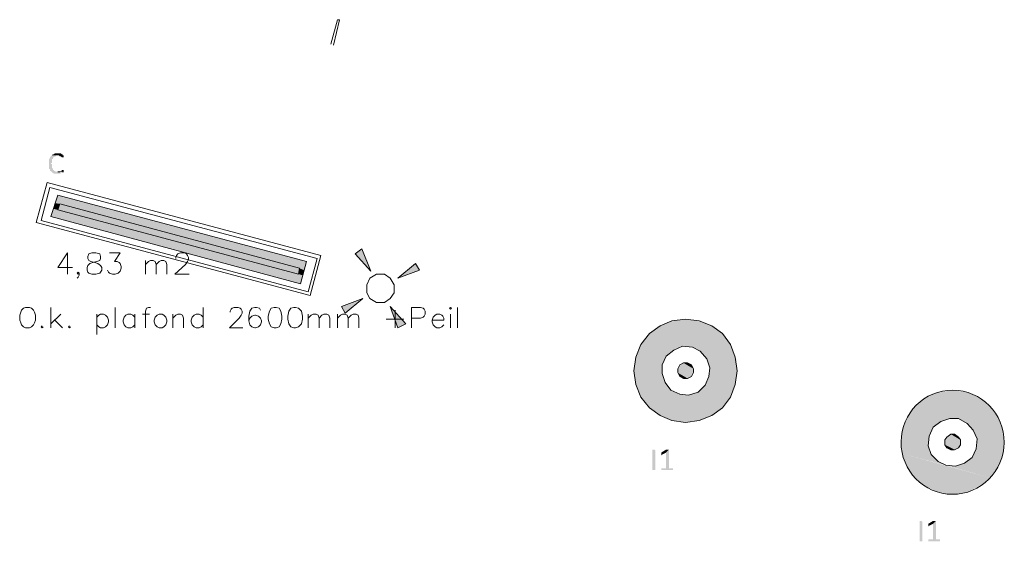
# Model space of a CAD drawing. Header units: millimetres. Extents: x -197899 to 120983, y -4228 to 45370.
# Tile 35 of 200: x -177617 to -173341, y 20361 to 22625. Entities that reach past the tile are written whole.
import ezdxf

# ---------------------------------------------------------------- set-up
doc = ezdxf.new("R2010")
doc.units = ezdxf.units.MM
for name, color, linetype in [('AL63----', 7, 'Continuous'), ('PDF_Geometry', 8, 'Continuous'), ('PDF_Solid Fills', 8, 'Continuous')]:
    doc.layers.add(name, color=color, linetype=linetype)

# ---------------------------------------------------------------- blocks, each defined once
blk = doc.blocks.new('A$C01523A58')
at = {"layer": 'PDF_Solid Fills'}
for color, points in [(7, [(-15303.6, -7116.2), (-15307.6, -7120.5), (-15307.6, -7120.5), (-15312.2, -7124.7), (-15312.2, -7129), (-15316.2, -7133.2), (-15316.2, -7137.4), (-15316.2, -7145.9), (-15316.2, -7154.4), (-15316.2, -7167), (-15316.2, -7171.3), (-15316.2, -7175.5), (-15312.2, -7175.5), (-15312.2, -7184), (-15307.6, -7184), (-15307.6, -7188.2), (-15303.6, -7188.2), (-15303.6, -7192.5), (-15299, -7192.5), (-15295, -7196.7), (-15265.2, -7196.7), (-15265.2, -7192.5), (-15257.1, -7192.5), (-15257.1, -7188.2), (-15252.5, -7188.2), (-15286.4, -7188.2), (-15291, -7184), (-15295, -7184), (-15295, -7179.8), (-15299, -7179.8), (-15299, -7175.5), (-15303.6, -7171.3), (-15303.6, -7167), (-15303.6, -7162.8), (-15303.6, -7154.4), (-15307.6, -7154.4), (-15307.6, -7150.1), (-15303.6, -7150.1), (-15303.6, -7141.6), (-15303.6, -7137.4), (-15303.6, -7133.2), (-15299, -7133.2), (-15299, -7124.7), (-15295, -7124.7), (-15291, -7120.5), (-15286.4, -7120.5), (-15286.4, -7116.2), (-15278.3, -7116.2)]), (7, [(-15278.3, -7107.8), (-15291, -7107.8), (-15295, -7112), (-15299, -7112), (-15303.6, -7116.2), (-15273.8, -7116.2), (-15269.7, -7120.5), (-15265.2, -7120.5), (-15261.1, -7124.7), (-15252.5, -7124.7), (-15252.5, -7120.5), (-15252.5, -7116.2), (-15257.1, -7116.2), (-15257.1, -7112), (-15261.1, -7112), (-15265.2, -7107.8)]), (7, [(-15257.1, -7179.8), (-15261.1, -7179.8), (-15261.1, -7184), (-15265.2, -7184), (-15269.7, -7188.2), (-15278.3, -7188.2), (-15252.5, -7188.2), (-15252.5, -7179.8)]), (1, [(-15278.3, -7289.8), (-15291, -7323.7), (-14207.1, -7615.8)]), (1, [(-15278.3, -7289.8), (-14198.6, -7577.7), (-14207.1, -7615.8)]), (1, [(-15295, -7349.1), (-15307.6, -7382.9), (-14224, -7675)]), (1, [(-15291, -7323.7), (-15295, -7349.1), (-15278.3, -7353.3)]), (1, [(-15295, -7349.1), (-14215.5, -7637), (-14224, -7675)]), (1, [(-15291, -7323.7), (-15269.7, -7328), (-15278.3, -7353.3)]), (51, [(-15269.7, -7328), (-15278.3, -7353.3), (-14232.5, -7632.7)]), (51, [(-15269.7, -7328), (-14228.2, -7607.3), (-14232.5, -7632.7)]), (1, [(-13986.9, -7543.8), (-13957.3, -7522.6), (-13919.2, -7620)]), (1, [(-14228.2, -7607.3), (-14232.5, -7632.7), (-14215.5, -7637)]), (1, [(-14228.2, -7607.3), (-14207.1, -7615.8), (-14215.5, -7637)]), (1, [(-13724.5, -7586.2), (-13707.5, -7615.8), (-13800.7, -7649.6)]), (1, [(-14029.3, -7802.1), (-14046.2, -7772.4), (-13953, -7738.6)]), (1, [(-13766.8, -7848.6), (-13800.7, -7865.5), (-13834.5, -7772.4)]), (1, [(-12661.9, -7857.1), (-12708.5, -7890.9), (-12335.9, -7992.6)]), (1, [(-12611.1, -7836), (-12661.9, -7857.1), (-12357.1, -7937.5)]), (1, [(-12661.9, -7857.1), (-12357.1, -7937.5), (-12335.9, -7992.6)]), (1, [(-12551.8, -7827.5), (-12611.1, -7836), (-12391, -7890.9)]), (1, [(-12611.1, -7836), (-12391, -7890.9), (-12357.1, -7937.5)]), (1, [(-12492.6, -7836), (-12551.8, -7827.5), (-12437.5, -7857.1)]), (1, [(-12551.8, -7827.5), (-12437.5, -7857.1), (-12391, -7890.9)]), (1, [(-12721.2, -7907.9), (-12733.9, -7924.8), (-12602.6, -7962.9)]), (1, [(-12716.9, -7899.4), (-12721.2, -7907.9), (-12564.5, -7946)]), (1, [(-12721.2, -7907.9), (-12564.5, -7946), (-12602.6, -7962.9)]), (1, [(-12708.5, -7890.9), (-12716.9, -7899.4), (-12331.7, -8001)]), (1, [(-12716.9, -7899.4), (-12522.2, -7950.2), (-12564.5, -7946)]), (1, [(-12708.5, -7890.9), (-12335.9, -7992.6), (-12331.7, -8001)]), (1, [(-12746.6, -7937.5), (-12755, -7954.5), (-12636.5, -7988.3)]), (1, [(-12733.9, -7924.8), (-12746.6, -7937.5), (-12619.6, -7975.6)]), (1, [(-12746.6, -7937.5), (-12619.6, -7975.6), (-12636.5, -7988.3)]), (1, [(-12733.9, -7924.8), (-12602.6, -7962.9), (-12619.6, -7975.6)]), (1, [(-12522.2, -7950.2), (-12488.3, -7967.2), (-12331.7, -8009.5)]), (1, [(-12522.2, -7950.2), (-12331.7, -8001), (-12331.7, -8009.5)]), (1, [(-12767.7, -7992.6), (-12772, -8034.9), (-12653.4, -8064.5)]), (1, [(-12755, -7954.5), (-12767.7, -7992.6), (-12653.4, -8026.4)]), (1, [(-12767.7, -7992.6), (-12653.4, -8026.4), (-12653.4, -8064.5)]), (1, [(-12755, -7954.5), (-12636.5, -7988.3), (-12653.4, -8026.4)]), (1, [(-12488.3, -7967.2), (-12458.7, -8001), (-12327.5, -8034.9)]), (1, [(-12488.3, -7967.2), (-12331.7, -8009.5), (-12327.5, -8034.9)]), (1, [(-12772, -8034.9), (-12776.2, -8051.8), (-12649.2, -8085.7)]), (1, [(-12772, -8034.9), (-12653.4, -8064.5), (-12649.2, -8085.7)]), (51, [(-12577.2, -8026.4), (-12585.7, -8043.3), (-12517.9, -8060.3)]), (51, [(-12560.3, -8018), (-12577.2, -8026.4), (-12517.9, -8043.3)]), (51, [(-12577.2, -8026.4), (-12517.9, -8043.3), (-12517.9, -8060.3)]), (51, [(-12543.3, -8018), (-12560.3, -8018), (-12526.4, -8026.4)]), (51, [(-12560.3, -8018), (-12526.4, -8026.4), (-12517.9, -8043.3)]), (1, [(-12458.7, -8001), (-12454.5, -8018), (-12327.5, -8051.8)]), (1, [(-12458.7, -8001), (-12327.5, -8034.9), (-12327.5, -8051.8)]), (1, [(-12454.5, -8018), (-12446, -8039.1), (-12327.5, -8068.8)]), (1, [(-12454.5, -8018), (-12327.5, -8051.8), (-12327.5, -8068.8)]), (1, [(-12776.2, -8051.8), (-12776.2, -8068.8), (-12640.8, -8102.6)]), (1, [(-12776.2, -8051.8), (-12649.2, -8085.7), (-12640.8, -8102.6)]), (1, [(-12776.2, -8068.8), (-12772, -8094.2), (-12615.4, -8136.5)]), (1, [(-12776.2, -8068.8), (-12640.8, -8102.6), (-12615.4, -8136.5)]), (51, [(-12585.7, -8043.3), (-12585.7, -8060.3), (-12526.4, -8077.3)]), (51, [(-12585.7, -8043.3), (-12517.9, -8060.3), (-12526.4, -8077.3)]), (51, [(-12585.7, -8060.3), (-12577.2, -8077.3), (-12543.3, -8085.7)]), (51, [(-12585.7, -8060.3), (-12526.4, -8077.3), (-12543.3, -8085.7)]), (51, [(-12577.2, -8077.3), (-12543.3, -8085.7), (-12560.3, -8085.7)]), (1, [(-12450.2, -8077.3), (-12467.2, -8115.3), (-12348.7, -8149.2)]), (1, [(-12446, -8039.1), (-12450.2, -8077.3), (-12335.9, -8111.1)]), (1, [(-12450.2, -8077.3), (-12335.9, -8111.1), (-12348.7, -8149.2)]), (1, [(-12446, -8039.1), (-12327.5, -8068.8), (-12335.9, -8111.1)]), (1, [(-12772, -8094.2), (-12767.7, -8102.6), (-12577.2, -8153.4)]), (1, [(-12772, -8094.2), (-12615.4, -8136.5), (-12577.2, -8153.4)]), (1, [(-12767.7, -8102.6), (-12767.7, -8111.1), (-12391, -8212.7)]), (1, [(-12767.7, -8102.6), (-12386.7, -8204.2), (-12391, -8212.7)]), (1, [(-12767.7, -8111.1), (-12746.6, -8166.1), (-12437.5, -8246.6)]), (1, [(-12767.7, -8111.1), (-12391, -8212.7), (-12437.5, -8246.6)]), (1, [(-12467.2, -8115.3), (-12484.1, -8132.2), (-12357.1, -8166.1)]), (1, [(-12467.2, -8115.3), (-12348.7, -8149.2), (-12357.1, -8166.1)]), (1, [(-12746.6, -8166.1), (-12708.5, -8212.7), (-12492.6, -8267.7)]), (1, [(-12746.6, -8166.1), (-12437.5, -8246.6), (-12492.6, -8267.7)]), (1, [(-12539.1, -8157.6), (-12577.2, -8153.4), (-12386.7, -8204.2)]), (1, [(-12496.8, -8145), (-12539.1, -8157.6), (-12382.5, -8200)]), (1, [(-12539.1, -8157.6), (-12382.5, -8200), (-12386.7, -8204.2)]), (1, [(-12484.1, -8132.2), (-12496.8, -8145), (-12365.6, -8178.8)]), (1, [(-12496.8, -8145), (-12365.6, -8178.8), (-12382.5, -8200)]), (1, [(-12484.1, -8132.2), (-12357.1, -8166.1), (-12365.6, -8178.8)]), (1, [(-11506.2, -8166.1), (-11552.8, -8204.2), (-11176, -8305.8)]), (1, [(-11451.1, -8145), (-11506.2, -8166.1), (-11197.2, -8250.8)]), (1, [(-11506.2, -8166.1), (-11197.2, -8250.8), (-11176, -8305.8)]), (1, [(-11391.9, -8136.5), (-11451.1, -8145), (-11231.1, -8204.2)]), (1, [(-11451.1, -8145), (-11231.1, -8204.2), (-11197.2, -8250.8)]), (1, [(-11332.6, -8145), (-11391.9, -8136.5), (-11281.9, -8166.1)]), (1, [(-11391.9, -8136.5), (-11281.9, -8166.1), (-11231.1, -8204.2)]), (1, [(-11557, -8208.5), (-11561.2, -8216.9), (-11404.6, -8259.3)]), (1, [(-11552.8, -8204.2), (-11557, -8208.5), (-11171.8, -8314.3)]), (1, [(-11557, -8208.5), (-11366.5, -8259.3), (-11404.6, -8259.3)]), (1, [(-11552.8, -8204.2), (-11176, -8305.8), (-11171.8, -8314.3)]), (1, [(-12708.5, -8212.7), (-12661.9, -8246.6), (-12551.8, -8276.2)]), (1, [(-12708.5, -8212.7), (-12492.6, -8267.7), (-12551.8, -8276.2)]), (1, [(-12661.9, -8246.6), (-12551.8, -8276.2), (-12611.1, -8267.7)]), (1, [(-11586.6, -8250.8), (-11595.1, -8267.7), (-11476.5, -8297.3)]), (1, [(-11578.2, -8238.1), (-11586.6, -8250.8), (-11459.6, -8284.6)]), (1, [(-11586.6, -8250.8), (-11459.6, -8284.6), (-11476.5, -8297.3)]), (1, [(-11561.2, -8216.9), (-11578.2, -8238.1), (-11442.7, -8271.9)]), (1, [(-11578.2, -8238.1), (-11442.7, -8271.9), (-11459.6, -8284.6)]), (1, [(-11561.2, -8216.9), (-11404.6, -8259.3), (-11442.7, -8271.9)]), (1, [(-11595.1, -8267.7), (-11607.8, -8305.8), (-11493.5, -8335.5)]), (1, [(-11595.1, -8267.7), (-11476.5, -8297.3), (-11493.5, -8335.5)]), (1, [(-11366.5, -8259.3), (-11328.4, -8280.4), (-11171.8, -8322.7)]), (1, [(-11366.5, -8259.3), (-11171.8, -8314.3), (-11171.8, -8322.7)]), (1, [(-11328.4, -8280.4), (-11303, -8310), (-11167.5, -8343.9)]), (1, [(-11328.4, -8280.4), (-11171.8, -8322.7), (-11167.5, -8343.9)]), (1, [(-11607.8, -8305.8), (-11616.3, -8343.9), (-11497.8, -8377.8)]), (1, [(-11607.8, -8305.8), (-11493.5, -8335.5), (-11497.8, -8377.8)]), (51, [(-11400.4, -8327), (-11417.3, -8339.7), (-11358, -8352.4)]), (51, [(-11383.4, -8327), (-11400.4, -8327), (-11366.5, -8339.7)]), (51, [(-11400.4, -8327), (-11366.5, -8339.7), (-11358, -8352.4)]), (1, [(-11303, -8310), (-11294.5, -8327), (-11167.5, -8360.9)]), (1, [(-11303, -8310), (-11167.5, -8343.9), (-11167.5, -8360.9)]), (1, [(-11294.5, -8327), (-11286, -8348.1), (-11167.5, -8382)]), (1, [(-11294.5, -8327), (-11167.5, -8360.9), (-11167.5, -8382)]), (1, [(-11616.3, -8343.9), (-11616.3, -8360.9), (-11489.3, -8398.9)]), (1, [(-11616.3, -8343.9), (-11497.8, -8377.8), (-11489.3, -8398.9)]), (1, [(-11616.3, -8360.9), (-11616.3, -8377.8), (-11485, -8415.9)]), (1, [(-11616.3, -8360.9), (-11489.3, -8398.9), (-11485, -8415.9)]), (1, [(-11616.3, -8377.8), (-11612, -8403.2), (-11455.4, -8445.5)]), (1, [(-11616.3, -8377.8), (-11485, -8415.9), (-11455.4, -8445.5)]), (51, [(-11417.3, -8339.7), (-11425.7, -8352.4), (-11358, -8373.5)]), (51, [(-11425.7, -8352.4), (-11425.7, -8373.5), (-11366.5, -8386.3)]), (51, [(-11425.7, -8352.4), (-11358, -8373.5), (-11366.5, -8386.3)]), (51, [(-11425.7, -8373.5), (-11417.3, -8386.3), (-11383.4, -8394.7)]), (51, [(-11425.7, -8373.5), (-11366.5, -8386.3), (-11383.4, -8394.7)]), (51, [(-11417.3, -8339.7), (-11358, -8352.4), (-11358, -8373.5)]), (1, [(-11286, -8348.1), (-11290.3, -8390.5), (-11176, -8420.1)]), (1, [(-11286, -8348.1), (-11167.5, -8382), (-11176, -8420.1)]), (7, [(-12683.1, -8483.6), (-12695.7, -8483.6), (-12695.7, -8394.7), (-12687.3, -8394.7), (-12683.1, -8398.9)]), (7, [(-12623.8, -8394.7), (-12636.5, -8407.4), (-12636.5, -8475.2), (-12657.7, -8475.2), (-12657.7, -8479.4), (-12657.7, -8483.6), (-12606.9, -8483.6), (-12606.9, -8479.4), (-12606.9, -8475.2), (-12623.8, -8475.2)]), (7, [(-12632.3, -8394.7), (-12636.5, -8394.7), (-12657.7, -8407.4), (-12657.7, -8411.7), (-12657.7, -8415.9), (-12657.7, -8420.1), (-12653.4, -8415.9), (-12636.5, -8407.4), (-12623.8, -8394.7), (-12628, -8394.7)]), (1, [(-11612, -8403.2), (-11612, -8411.7), (-11421.6, -8462.5)]), (1, [(-11612, -8403.2), (-11455.4, -8445.5), (-11421.6, -8462.5)]), (1, [(-11612, -8411.7), (-11607.8, -8420.1), (-11231.1, -8521.7)]), (1, [(-11612, -8411.7), (-11226.8, -8517.5), (-11231.1, -8521.7)]), (1, [(-11607.8, -8420.1), (-11586.6, -8475.2), (-11281.9, -8555.6)]), (1, [(-11607.8, -8420.1), (-11231.1, -8521.7), (-11281.9, -8555.6)]), (51, [(-11417.3, -8386.3), (-11383.4, -8394.7), (-11400.4, -8394.7)]), (1, [(-11290.3, -8390.5), (-11307.2, -8428.6), (-11188.7, -8458.2)]), (1, [(-11290.3, -8390.5), (-11176, -8420.1), (-11188.7, -8458.2)]), (1, [(-11379.2, -8466.7), (-11421.6, -8462.5), (-11226.8, -8517.5)]), (1, [(-11341.1, -8454), (-11379.2, -8466.7), (-11222.6, -8509)]), (1, [(-11324.2, -8441.3), (-11341.1, -8454), (-11209.8, -8487.9)]), (1, [(-11341.1, -8454), (-11209.8, -8487.9), (-11222.6, -8509)]), (1, [(-11307.2, -8428.6), (-11324.2, -8441.3), (-11197.2, -8475.2)]), (1, [(-11324.2, -8441.3), (-11197.2, -8475.2), (-11209.8, -8487.9)]), (1, [(-11307.2, -8428.6), (-11188.7, -8458.2), (-11197.2, -8475.2)]), (1, [(-11586.6, -8475.2), (-11552.8, -8521.7), (-11332.6, -8581)]), (1, [(-11586.6, -8475.2), (-11281.9, -8555.6), (-11332.6, -8581)]), (1, [(-11379.2, -8466.7), (-11222.6, -8509), (-11226.8, -8517.5)]), (1, [(-11552.8, -8521.7), (-11506.2, -8555.6), (-11391.9, -8589.4)]), (1, [(-11552.8, -8521.7), (-11332.6, -8581), (-11391.9, -8589.4)]), (1, [(-11506.2, -8555.6), (-11391.9, -8589.4), (-11451.1, -8581)]), (7, [(-11523.2, -8792.6), (-11535.8, -8792.6), (-11535.8, -8703.8), (-11527.3, -8703.8), (-11523.2, -8708)]), (7, [(-11463.9, -8703.8), (-11476.5, -8716.5), (-11476.5, -8784.2), (-11497.8, -8784.2), (-11497.8, -8788.4), (-11497.8, -8792.6), (-11447, -8792.6), (-11447, -8788.4), (-11447, -8784.2), (-11463.9, -8784.2)]), (7, [(-11472.4, -8703.8), (-11476.5, -8703.8), (-11497.8, -8716.5), (-11497.8, -8720.7), (-11497.8, -8724.9), (-11497.8, -8729.2), (-11493.5, -8724.9), (-11476.5, -8716.5), (-11463.9, -8703.8), (-11468.1, -8703.8)])]:
    blk.add_hatch(color=color, dxfattribs=at).paths.add_polyline_path(points)
at = {"layer": 'PDF_Geometry', "color": 7, "lineweight": 18, "true_color": 0xeeeeee}
for points in [[(-14092.8, -6633.6), (-14063.1, -6527.8), (-14054.7, -6527.8)], [(-14054.7, -6527.8), (-14080.1, -6637.9)], [(-15235.9, -7539.6), (-15278.3, -7603.1), (-15214.7, -7603.1)], [(-15235.9, -7539.6), (-15235.9, -7632.7)], [(-15129.9, -7539.6), (-15142.5, -7543.8), (-15147.1, -7556.5), (-15147.1, -7565), (-15142.5, -7573.4), (-15134.4, -7577.7), (-15117.2, -7581.9), (-15104.6, -7586.2), (-15092, -7594.6), (-15087.4, -7603.1), (-15087.4, -7615.8), (-15092, -7624.2), (-15096, -7628.5), (-15113.2, -7632.7), (-15129.9, -7632.7), (-15142.5, -7628.5), (-15147.1, -7624.2), (-15151.1, -7615.8), (-15151.1, -7603.1), (-15147.1, -7594.6), (-15138.5, -7586.2), (-15125.8, -7581.9), (-15108.6, -7577.7), (-15096, -7573.4), (-15092, -7565), (-15092, -7556.5), (-15096, -7543.8), (-15113.2, -7539.6), (-15129.9, -7539.6)], [(-15053.6, -7539.6), (-15007.2, -7539.6), (-15032.4, -7577.7), (-15019.8, -7577.7), (-15011.2, -7581.9), (-15007.2, -7586.2), (-15003.2, -7598.8), (-15003.2, -7607.3), (-15007.2, -7620), (-15015.8, -7628.5), (-15028.4, -7632.7), (-15041, -7632.7), (-15053.6, -7628.5), (-15058.2, -7624.2), (-15062.2, -7615.8)], [(-14765.8, -7565), (-14765.8, -7560.8), (-14761.8, -7552.3), (-14757.2, -7543.8), (-14744.6, -7539.6), (-14728, -7539.6), (-14719.4, -7543.8), (-14714.8, -7552.3), (-14710.8, -7560.8), (-14710.8, -7569.3), (-14714.8, -7577.7), (-14723.4, -7590.4), (-14769.8, -7632.7), (-14706.8, -7632.7)], [(-14897.1, -7632.7), (-14897.1, -7573.4)], [(-14897.1, -7590.4), (-14884.5, -7577.7), (-14875.9, -7573.4), (-14863.3, -7573.4), (-14854.7, -7577.7), (-14850.7, -7590.4), (-14850.7, -7632.7)], [(-14850.7, -7590.4), (-14838, -7577.7), (-14829.4, -7573.4), (-14816.8, -7573.4), (-14808.2, -7577.7), (-14804.2, -7590.4), (-14804.2, -7632.7)], [(-15184.9, -7628.5), (-15189.5, -7632.7), (-15193.5, -7628.5), (-15189.5, -7624.2), (-15184.9, -7628.5), (-15184.9, -7637), (-15189.5, -7645.4), (-15193.5, -7649.6)], [(-15417.7, -7776.7), (-15426.3, -7780.9), (-15434.9, -7789.3), (-15438.9, -7797.8), (-15443.5, -7810.5), (-15443.5, -7831.7), (-15438.9, -7844.4), (-15434.9, -7852.9), (-15426.3, -7861.3), (-15417.7, -7865.5), (-15401, -7865.5), (-15392.4, -7861.3), (-15383.8, -7852.9), (-15379.8, -7844.4), (-15375.2, -7831.7), (-15375.2, -7810.5), (-15379.8, -7797.8), (-15383.8, -7789.3), (-15392.4, -7780.9), (-15401, -7776.7), (-15417.7, -7776.7)], [(-15307.6, -7865.5), (-15307.6, -7776.7)], [(-15028.4, -7865.5), (-15028.4, -7776.7)], [(-14875.9, -7776.7), (-14884.5, -7776.7), (-14893.1, -7780.9), (-14897.1, -7793.6), (-14897.1, -7865.5)], [(-14647.1, -7776.7), (-14647.1, -7865.5)], [(-14529, -7797.8), (-14529, -7793.6), (-14524.4, -7785.1), (-14520.4, -7780.9), (-14511.8, -7776.7), (-14495.2, -7776.7), (-14486.6, -7780.9), (-14482, -7785.1), (-14478, -7793.6), (-14478, -7802.1), (-14482, -7810.5), (-14490.6, -7823.2), (-14533, -7865.5), (-14474, -7865.5)], [(-14397.8, -7789.3), (-14401.8, -7780.9), (-14414.4, -7776.7), (-14423, -7776.7), (-14435.6, -7780.9), (-14444.2, -7793.6), (-14448.2, -7814.7), (-14448.2, -7836), (-14444.2, -7852.9), (-14435.6, -7861.3), (-14423, -7865.5), (-14419, -7865.5), (-14405.8, -7861.3), (-14397.8, -7852.9), (-14393.2, -7840.1), (-14393.2, -7836), (-14397.8, -7823.2), (-14405.8, -7814.7), (-14419, -7810.5), (-14423, -7810.5), (-14435.6, -7814.7), (-14444.2, -7823.2), (-14448.2, -7836)], [(-14338.3, -7776.7), (-14350.7, -7780.9), (-14359.3, -7793.6), (-14363.9, -7814.7), (-14363.9, -7827.5), (-14359.3, -7848.6), (-14350.7, -7861.3), (-14338.3, -7865.5), (-14329.8, -7865.5), (-14317.1, -7861.3), (-14308.7, -7848.6), (-14304.4, -7827.5), (-14304.4, -7814.7), (-14308.7, -7793.6), (-14317.1, -7780.9), (-14329.8, -7776.7), (-14338.3, -7776.7)], [(-14253.6, -7776.7), (-14266.4, -7780.9), (-14274.8, -7793.6), (-14279, -7814.7), (-14279, -7827.5), (-14274.8, -7848.6), (-14266.4, -7861.3), (-14253.6, -7865.5), (-14245.2, -7865.5), (-14232.5, -7861.3), (-14219.7, -7848.6), (-14215.5, -7827.5), (-14215.5, -7814.7), (-14219.7, -7793.6), (-14232.5, -7780.9), (-14245.2, -7776.7), (-14253.6, -7776.7)], [(-13741.4, -7865.5), (-13741.4, -7776.7), (-13703.3, -7776.7), (-13690.6, -7780.9), (-13686.3, -7785.1), (-13682.2, -7793.6), (-13682.2, -7806.3), (-13686.3, -7814.7), (-13690.6, -7819), (-13703.3, -7823.2), (-13741.4, -7823.2)], [(-13576.3, -7780.9), (-13572.1, -7785.1), (-13567.8, -7780.9), (-13572.1, -7776.7), (-13576.3, -7780.9)], [(-13542.4, -7865.5), (-13542.4, -7776.7)], [(-15265.2, -7806.3), (-15307.6, -7848.6)], [(-15108.6, -7806.3), (-15108.6, -7895.2)], [(-15108.6, -7819), (-15100, -7810.5), (-15092, -7806.3), (-15079.4, -7806.3), (-15070.8, -7810.5), (-15062.2, -7819), (-15058.2, -7831.7), (-15058.2, -7840.1), (-15062.2, -7852.9), (-15070.8, -7861.3), (-15079.4, -7865.5), (-15092, -7865.5), (-15100, -7861.3), (-15108.6, -7852.9)], [(-14943.5, -7819), (-14952.1, -7810.5), (-14960.7, -7806.3), (-14973.3, -7806.3), (-14981.9, -7810.5), (-14990, -7819), (-14994.6, -7831.7), (-14994.6, -7840.1), (-14990, -7852.9), (-14981.9, -7861.3), (-14973.3, -7865.5), (-14960.7, -7865.5), (-14952.1, -7861.3), (-14943.5, -7852.9)], [(-14943.5, -7806.3), (-14943.5, -7865.5)], [(-14909.7, -7806.3), (-14879.9, -7806.3)], [(-14838, -7806.3), (-14846.1, -7810.5), (-14854.7, -7819), (-14859.3, -7831.7), (-14859.3, -7840.1), (-14854.7, -7852.9), (-14846.1, -7861.3), (-14838, -7865.5), (-14824.9, -7865.5), (-14816.8, -7861.3), (-14808.2, -7852.9), (-14804.2, -7840.1), (-14804.2, -7831.7), (-14808.2, -7819), (-14816.8, -7810.5), (-14824.9, -7806.3), (-14838, -7806.3)], [(-14778.4, -7865.5), (-14778.4, -7806.3)], [(-14778.4, -7823.2), (-14765.8, -7810.5), (-14757.2, -7806.3), (-14744.6, -7806.3), (-14736, -7810.5), (-14732, -7823.2), (-14732, -7865.5)], [(-14647.1, -7819), (-14655.7, -7810.5), (-14664.3, -7806.3), (-14677, -7806.3), (-14685.6, -7810.5), (-14694.2, -7819), (-14698.2, -7831.7), (-14698.2, -7840.1), (-14694.2, -7852.9), (-14685.6, -7861.3), (-14677, -7865.5), (-14664.3, -7865.5), (-14655.7, -7861.3), (-14647.1, -7852.9)], [(-14190.1, -7865.5), (-14190.1, -7806.3)], [(-14190.1, -7823.2), (-14177.4, -7810.5), (-14168.9, -7806.3), (-14156.3, -7806.3), (-14147.8, -7810.5), (-14143.5, -7823.2), (-14143.5, -7865.5)], [(-14143.5, -7823.2), (-14130.9, -7810.5), (-14122.4, -7806.3), (-14109.7, -7806.3), (-14101.2, -7810.5), (-14097, -7823.2), (-14097, -7865.5)], [(-14063.1, -7865.5), (-14063.1, -7806.3)], [(-14063.1, -7823.2), (-14050.4, -7810.5), (-14042, -7806.3), (-14029.3, -7806.3), (-14020.8, -7810.5), (-14016.6, -7823.2), (-14016.6, -7865.5)], [(-14016.6, -7823.2), (-14003.9, -7810.5), (-13995.4, -7806.3), (-13982.7, -7806.3), (-13974.2, -7810.5), (-13970, -7823.2), (-13970, -7865.5)], [(-13813.4, -7789.3), (-13813.4, -7865.5)], [(-13652.5, -7831.7), (-13601.7, -7831.7), (-13601.7, -7823.2), (-13606, -7814.7), (-13610.1, -7810.5), (-13618.6, -7806.3), (-13631.4, -7806.3), (-13639.8, -7810.5), (-13648.3, -7819), (-13652.5, -7831.7), (-13652.5, -7840.1), (-13648.3, -7852.9), (-13639.8, -7861.3), (-13631.4, -7865.5), (-13618.6, -7865.5), (-13610.1, -7861.3), (-13601.7, -7852.9)], [(-13572.1, -7806.3), (-13572.1, -7865.5)], [(-15346, -7857.1), (-15350, -7861.3), (-15346, -7865.5), (-15341.4, -7861.3)], [(-15291, -7831.7), (-15257.1, -7865.5)], [(-15227.3, -7857.1), (-15231.3, -7861.3), (-15227.3, -7865.5), (-15223.3, -7861.3)], [(-13851.5, -7827.5), (-13775.3, -7827.5)]]:
    blk.add_lwpolyline(points, dxfattribs=at)
at = {"layer": 'PDF_Geometry', "color": 7, "lineweight": 0}
for points in [[(-15269.7, -7188.2), (-15278.3, -7188.2)], [(-15257.1, -7188.2), (-15252.5, -7188.2)]]:
    blk.add_lwpolyline(points, dxfattribs=at)
at = {"layer": 'PDF_Geometry', "color": 7, "lineweight": 13}
for points in [[(-15371.2, -7408.3), (-15324.8, -7234.8), (-14135.1, -7552.3)], [(-15350, -7399.9), (-14190.1, -7708.9), (-14152, -7565), (-15312.2, -7255.9), (-15350, -7399.9)], [(-15278.3, -7289.8), (-14198.6, -7577.7), (-14224, -7675), (-15307.6, -7382.9), (-15278.3, -7289.8)], [(-15371.2, -7408.3), (-14181.7, -7725.9), (-14135.1, -7552.3)]]:
    blk.add_lwpolyline(points, dxfattribs=at)
at = {"layer": 'PDF_Geometry', "color": 51, "lineweight": 18}
for points in [[(-14228.2, -7607.3), (-15269.7, -7328), (-15278.3, -7353.3)], [(-14232.5, -7632.7), (-15278.3, -7353.3)], [(-14232.5, -7632.7), (-14228.2, -7607.3)], [(-12517.9, -8060.3), (-12517.9, -8043.3), (-12526.4, -8026.4), (-12543.3, -8018), (-12560.3, -8018), (-12577.2, -8026.4), (-12585.7, -8043.3), (-12585.7, -8060.3), (-12577.2, -8077.3), (-12560.3, -8085.7), (-12543.3, -8085.7), (-12526.4, -8077.3), (-12517.9, -8060.3)], [(-11358, -8373.5), (-11358, -8352.4), (-11366.5, -8339.7), (-11383.4, -8327), (-11400.4, -8327), (-11417.3, -8339.7), (-11425.7, -8352.4), (-11425.7, -8373.5), (-11417.3, -8386.3), (-11400.4, -8394.7), (-11383.4, -8394.7), (-11366.5, -8386.3), (-11358, -8373.5)]]:
    blk.add_lwpolyline(points, dxfattribs=at)
at = {"layer": 'PDF_Geometry', "color": 1, "lineweight": 18}
for points in [[(-13919.2, -7620), (-13957.3, -7522.6), (-13986.9, -7543.8), (-13919.2, -7620)], [(-13800.7, -7649.6), (-13707.5, -7615.8), (-13724.5, -7586.2), (-13800.7, -7649.6)], [(-13817.6, -7713.2), (-13817.6, -7679.3), (-13834.5, -7649.6), (-13859.9, -7632.7), (-13893.8, -7632.7), (-13923.4, -7649.6), (-13936.1, -7679.3), (-13936.1, -7713.2), (-13923.4, -7738.6), (-13893.8, -7755.5), (-13859.9, -7755.5), (-13834.5, -7738.6), (-13817.6, -7713.2)], [(-13953, -7738.6), (-14046.2, -7772.4), (-14029.3, -7802.1), (-13953, -7738.6)], [(-13834.5, -7772.4), (-13800.7, -7865.5), (-13766.8, -7848.6), (-13834.5, -7772.4)], [(-12335.9, -8111.1), (-12327.5, -8051.8), (-12335.9, -7992.6), (-12357.1, -7937.5), (-12391, -7890.9), (-12437.5, -7857.1), (-12492.6, -7836), (-12551.8, -7827.5), (-12611.1, -7836), (-12661.9, -7857.1), (-12708.5, -7890.9), (-12746.6, -7937.5), (-12767.7, -7992.6), (-12776.2, -8051.8), (-12767.7, -8111.1), (-12746.6, -8166.1), (-12708.5, -8212.7), (-12661.9, -8246.6), (-12611.1, -8267.7), (-12551.8, -8276.2), (-12492.6, -8267.7), (-12437.5, -8246.6), (-12391, -8212.7), (-12357.1, -8166.1), (-12335.9, -8111.1)], [(-12450.2, -8077.3), (-12446, -8039.1), (-12458.7, -8001), (-12488.3, -7967.2), (-12522.2, -7950.2), (-12564.5, -7946), (-12602.6, -7962.9), (-12636.5, -7988.3), (-12653.4, -8026.4), (-12653.4, -8064.5), (-12640.8, -8102.6), (-12615.4, -8136.5), (-12577.2, -8153.4), (-12539.1, -8157.6), (-12496.8, -8145), (-12467.2, -8115.3), (-12450.2, -8077.3)], [(-11290.3, -8390.5), (-11286, -8348.1), (-11303, -8310), (-11328.4, -8280.4), (-11366.5, -8259.3), (-11404.6, -8259.3), (-11442.7, -8271.9), (-11476.5, -8297.3), (-11493.5, -8335.5), (-11497.8, -8377.8), (-11485, -8415.9), (-11455.4, -8445.5), (-11421.6, -8462.5), (-11379.2, -8466.7), (-11341.1, -8454), (-11307.2, -8428.6), (-11290.3, -8390.5)]]:
    blk.add_lwpolyline(points, dxfattribs=at)
blk.add_ellipse((-11392.1, -8362.4), major_axis=(-1.1, -226.1), ratio=0.989991, dxfattribs=at)

msp = doc.modelspace()

# ---------------------------------------------------------------- block references
at = {"layer": 'AL63----'}
msp.add_blockref('A$C01523A58', (-162173.6, 29153.2), dxfattribs=at)

doc.saveas('drawing.dxf')
